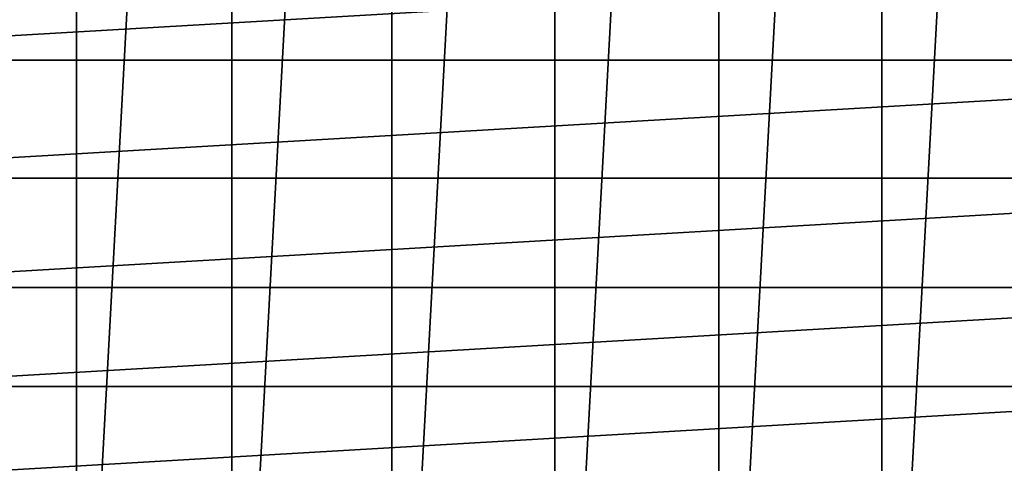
# Model space of a CAD drawing. Header units: metres. Extents: x -28 to 237, y -27 to 27.
# Tile 8 of 51: x -10.8 to 6.43, y -16.25 to -8.49. Entities that reach past the tile are written whole.
import ezdxf

# ---------------------------------------------------------------- set-up
doc = ezdxf.new("R2010")
doc.units = ezdxf.units.M
doc.layers.add('solid_10151043_XXX', color=7, linetype='CONTINUOUS')

msp = doc.modelspace()

# ---------------------------------------------------------------- linework, layer by layer
at = {"layer": 'solid_10151043_XXX'}
for points in [[(-1.43513, 26.461111, -10.5), (-1.43513, -26.461111, -10.5), (-4.288554, -26.150684, -10.5)], [(-4.288554, 26.150684, -10.5), (-1.43513, 26.461111, -10.5), (-4.288554, -26.150684, -10.5)], [(1.43513, 26.461111, -10.5), (1.43513, -26.461111, -10.5), (-1.43513, -26.461111, -10.5)], [(-1.43513, 26.461111, -10.5), (1.43513, 26.461111, -10.5), (-1.43513, -26.461111, -10.5)], [(1.43513, 26.461111, -10.5), (4.288554, 26.150684, -10.5), (1.43513, -26.461111, -10.5)], [(-4.288554, 26.150684, -10.5), (-4.288554, -26.150684, -10.5), (-7.091667, -25.533474, -10.5)], [(-7.091667, 25.533474, -10.5), (-4.288554, 26.150684, -10.5), (-7.091667, -25.533474, -10.5)], [(4.288554, 26.150684, -10.5), (4.288554, -26.150684, -10.5), (1.43513, -26.461111, -10.5)], [(4.288554, 26.150684, -10.5), (7.091667, 25.533474, -10.5), (4.288554, -26.150684, -10.5)], [(-7.091667, 25.533474, -10.5), (-7.091667, -25.533474, -10.5), (-9.811584, -24.616718, -10.5)], [(-9.811584, 24.616718, -10.5), (-7.091667, 25.533474, -10.5), (-9.811584, -24.616718, -10.5)], [(7.091667, 25.533474, -10.5), (7.091667, -25.533474, -10.5), (4.288554, -26.150684, -10.5)], [(-9.811584, 24.616718, -10.5), (-9.811584, -24.616718, -10.5), (-12.416398, -23.411173, -10.5)], [(-12.416398, 23.411173, -10.5), (-9.811584, 24.616718, -10.5), (-12.416398, -23.411173, -10.5)], [(19.263676, -7.011474, 269.450012), (-19.263676, -7.011474, 269.450012), (-18.319479, -9.200363, 269.450012)], [(19.263676, -7.011474, 269.450012), (-18.319479, -9.200363, 269.450012), (18.319479, -9.200363, 269.450012)], [(18.319479, -9.200363, 269.450012), (-18.319479, -9.200363, 269.450012), (-17.127531, -11.264886, 269.450012)], [(18.319479, -9.200363, 269.450012), (-17.127531, -11.264886, 269.450012), (17.127531, -11.264886, 269.450012)], [(17.127531, -11.264886, 269.450012), (-17.127531, -11.264886, 269.450012), (-15.703899, -13.17716, 269.450012)], [(17.127531, -11.264886, 269.450012), (-15.703899, -13.17716, 269.450012), (15.703899, -13.17716, 269.450012)], [(15.703899, -13.17716, 269.450012), (-15.703899, -13.17716, 269.450012), (-14.067907, -14.911203, 269.450012)], [(15.703899, -13.17716, 269.450012), (-14.067907, -14.911203, 269.450012), (14.067907, -14.911203, 269.450012)], [(14.067907, -14.911203, 269.450012), (-14.067907, -14.911203, 269.450012), (-12.241783, -16.443502, 269.450012)], [(14.067907, -14.911203, 269.450012), (-12.241783, -16.443502, 269.450012), (12.241783, -16.443502, 269.450012)]]:
    msp.add_3dface(points, dxfattribs=at)

doc.saveas('drawing.dxf')
